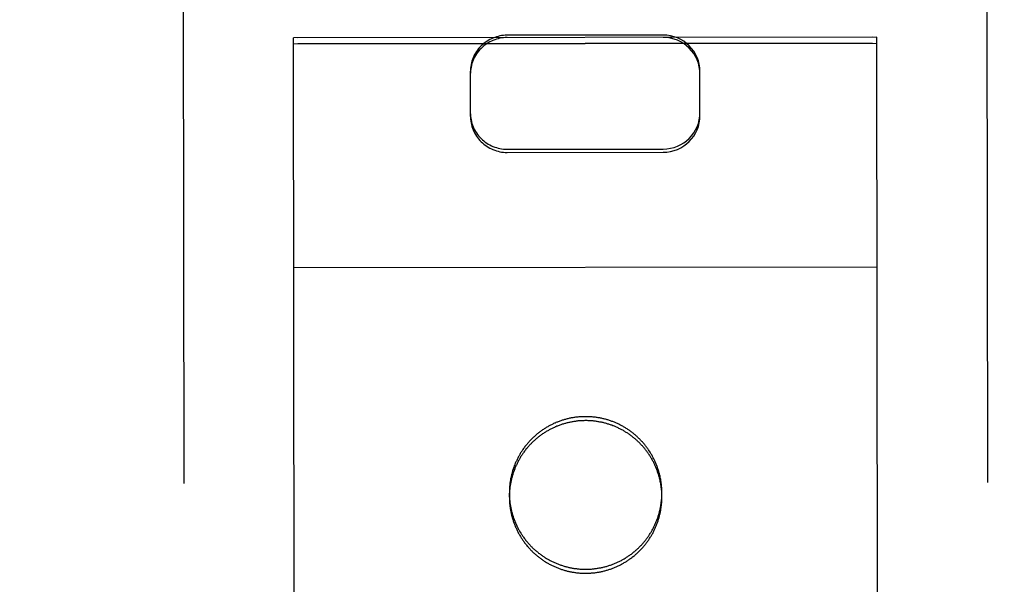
# Model space of a CAD drawing. Header units: inches. Extents: x 0 to 255, y -1 to 165.
# Tile 47 of 76: x 78.51 to 79.581, y 123.109 to 123.724. Entities that reach past the tile are written whole.
import ezdxf

# ---------------------------------------------------------------- set-up
doc = ezdxf.new("R2010")
doc.units = ezdxf.units.IN
doc.header["$LTSCALE"] = 14.034771
doc.header["$MEASUREMENT"] = 0
doc.linetypes.add('HIDDEN', pattern=[0.2, 0.1, -0.1])
doc.layers.get('0').update_dxf_attribs({"linetype": 'CONTINUOUS'})
for name, color, linetype in [('02___PRT_ALL_AXES', 7, 'CONTINUOUS'), ('DEFAULT_2', 8, 'HIDDEN'), ('DIMENSIONS', 7, 'CONTINUOUS')]:
    doc.layers.add(name, color=color, linetype=linetype)
doc.styles.get("Standard").update_dxf_attribs({"font": 'txt', "width": 0.8})
doc.dimstyles.new('DIMSTYLE_3', dxfattribs={"dimtxt": 1.170815, "dimasz": 1.501045, "dimexe": 0.09, "dimexo": 0.07, "dimgap": 0.039, "dimtad": 0, "dimtih": 1, "dimtoh": 1, "dimzin": 4, "dimdsep": 46, "dimtxsty": 'Standard', "dimblk": '_FILLED', "dimblk1": '_FILLED', "dimblk2": '_FILLED', "dimcen": 0.09, "dimadec": 0, "dimazin": 0, "dimtfac": 1, "dimtofl": 0, "dimtmove": 0, "dimatfit": 3, "dimldrblk": '_FILLED', "dimfxl": 0, "dimtolj": 1, "dimtzin": 4, "dimarcsym": 0})

# ---------------------------------------------------------------- blocks, each defined once
blk = doc.blocks.new('_FILLED')
at = {"color": 0, "linetype": 'ByBlock'}
blk.add_solid([(0, 0), (-1, 0.2), (-1, -0.2)], dxfattribs=at)
blk = doc.blocks.new('*D14')
at = {"layer": 'DIMENSIONS', "color": 2, "linetype": 'Continuous'}
for p, q in [((78.3576, 106.468), (75.3661, 106.468)), ((81.9826, 106.468), (84.9847, 106.468))]:
    blk.add_line(p, q, dxfattribs=at)
at = {"layer": 'DIMENSIONS', "color": 2, "linetype": 'Continuous', "xscale": 1.5010450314, "yscale": 1.5010450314, "zscale": 1.5010450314}
blk.add_blockref('_FILLED', (78.3576, 106.468), dxfattribs=at)
at = {"layer": 'DIMENSIONS', "color": 2, "linetype": 'Continuous', "xscale": 1.5010450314, "yscale": 1.5010450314, "zscale": 1.5010450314, "rotation": 180}
blk.add_blockref('_FILLED', (81.9826, 106.468), dxfattribs=at)
at = {"layer": 'DIMENSIONS', "color": 2, "linetype": 'Continuous', "insert": (74.7807, 107.0534), "char_height": 1.17082, "width": 3.746608, "attachment_point": 3, "line_spacing_factor": 0.9}
blk.add_mtext('3.63', dxfattribs=at)
blk = doc.blocks.new('*D17')
at = {"layer": 'DIMENSIONS', "color": 2, "linetype": 'Continuous'}
for p, q in [((68.9991, 124.767), (68.9991, 129.2729)), ((68.9991, 129.2729), (70.29, 129.2729)), ((68.9991, 123.642), (68.9991, 120.6399))]:
    blk.add_line(p, q, dxfattribs=at)
at = {"layer": 'DIMENSIONS', "color": 2, "linetype": 'Continuous', "xscale": 1.5010450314, "yscale": 1.5010450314, "zscale": 1.5010450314}
for p, rotation in [((68.9991, 124.767), 270), ((68.9991, 123.642), 90)]:
    blk.add_blockref('_FILLED', p, dxfattribs=dict(at, rotation=rotation))
at = {"layer": 'DIMENSIONS', "color": 2, "linetype": 'Continuous', "insert": (70.8754, 129.8583), "char_height": 1.17082, "width": 3.746608, "attachment_point": 1, "line_spacing_factor": 0.9}
blk.add_mtext('1.13', dxfattribs=at)

msp = doc.modelspace()

# ---------------------------------------------------------------- linework, layer by layer
at = {"layer": '02___PRT_ALL_AXES', "color": 8, "linetype": 'HIDDEN'}
for p, q in [((79.4374, 123.7046), (78.8124, 123.7039)), ((78.8577, 85.2039), (78.8124, 123.7039)), ((79.4827, 85.2046), (79.4374, 123.7046)), ((79.4374, 123.698), (78.8124, 123.6973)), ((79.0425, 123.2043), (79.0425, 123.2086)), ((79.2085, 123.2045), (79.2085, 123.2088))]:
    msp.add_line(p, q, dxfattribs=at)
for points in [[(79.2085, 123.2045), (79.2085, 123.2054), (79.2085, 123.2063), (79.2085, 123.2072), (79.2084, 123.2082), (79.2084, 123.2091), (79.2083, 123.21), (79.2083, 123.2109), (79.2082, 123.2118), (79.2081, 123.2127), (79.208, 123.2136), (79.2079, 123.2146), (79.2078, 123.2155), (79.2076, 123.2164), (79.2075, 123.2173), (79.2074, 123.2182), (79.2072, 123.2191), (79.207, 123.22), (79.2068, 123.2209), (79.2067, 123.2218), (79.2065, 123.2227), (79.2063, 123.2236), (79.206, 123.2245), (79.2058, 123.2254), (79.2056, 123.2263), (79.2053, 123.2271), (79.2051, 123.228), (79.2048, 123.2289), (79.2045, 123.2298), (79.2042, 123.2306), (79.2039, 123.2315), (79.2036, 123.2324), (79.2033, 123.2332), (79.203, 123.2341), (79.2027, 123.235), (79.2023, 123.2358), (79.202, 123.2367), (79.2016, 123.2375), (79.2012, 123.2383), (79.2009, 123.2392), (79.2005, 123.24), (79.2001, 123.2408), (79.1997, 123.2417), (79.1993, 123.2425), (79.1988, 123.2433), (79.1984, 123.2441), (79.1979, 123.2449), (79.1975, 123.2457), (79.197, 123.2465), (79.1966, 123.2473), (79.1961, 123.2481), (79.1956, 123.2488), (79.1951, 123.2496), (79.1946, 123.2504), (79.1941, 123.2511), (79.1936, 123.2519), (79.193, 123.2526), (79.1925, 123.2534), (79.1919, 123.2541), (79.1914, 123.2549), (79.1908, 123.2556), (79.1903, 123.2563), (79.1897, 123.257), (79.1891, 123.2577), (79.1885, 123.2584), (79.1879, 123.2591), (79.1873, 123.2598), (79.1867, 123.2605), (79.186, 123.2612), (79.1854, 123.2618), (79.1848, 123.2625), (79.1841, 123.2631), (79.1835, 123.2638), (79.1828, 123.2644), (79.1821, 123.265), (79.1815, 123.2657), (79.1808, 123.2663), (79.1801, 123.2669), (79.1794, 123.2675), (79.1787, 123.2681), (79.178, 123.2687), (79.1773, 123.2692), (79.1766, 123.2698), (79.1758, 123.2704), (79.1751, 123.2709), (79.1744, 123.2715), (79.1736, 123.272), (79.1729, 123.2725), (79.1721, 123.2731), (79.1713, 123.2736), (79.1706, 123.2741), (79.1698, 123.2746), (79.169, 123.275), (79.1682, 123.2755), (79.1675, 123.276), (79.1667, 123.2765), (79.1659, 123.2769), (79.1651, 123.2773), (79.1642, 123.2778), (79.1634, 123.2782), (79.1626, 123.2786), (79.1618, 123.279), (79.161, 123.2794), (79.1601, 123.2798), (79.1593, 123.2802), (79.1584, 123.2806), (79.1576, 123.2809), (79.1568, 123.2813), (79.1559, 123.2816), (79.155, 123.2819), (79.1542, 123.2823), (79.1533, 123.2826), (79.1525, 123.2829), (79.1516, 123.2832), (79.1507, 123.2835), (79.1498, 123.2837), (79.149, 123.284), (79.1481, 123.2842), (79.1472, 123.2845), (79.1463, 123.2847), (79.1454, 123.2849), (79.1445, 123.2852), (79.1436, 123.2854), (79.1427, 123.2856), (79.1418, 123.2858), (79.1409, 123.2859), (79.14, 123.2861), (79.1391, 123.2862), (79.1382, 123.2864), (79.1373, 123.2865), (79.1364, 123.2867), (79.1355, 123.2868), (79.1346, 123.2869), (79.1337, 123.287), (79.1327, 123.2871), (79.1318, 123.2871), (79.1309, 123.2872), (79.13, 123.2872), (79.1291, 123.2873), (79.1282, 123.2873), (79.1272, 123.2874), (79.1263, 123.2874), (79.1254, 123.2874), (79.1245, 123.2874), (79.1236, 123.2873), (79.1227, 123.2873), (79.1217, 123.2873), (79.1208, 123.2872), (79.1199, 123.2872), (79.119, 123.2871), (79.1181, 123.287), (79.1172, 123.287), (79.1162, 123.2869), (79.1153, 123.2867), (79.1144, 123.2866), (79.1135, 123.2865), (79.1126, 123.2864), (79.1117, 123.2862), (79.1108, 123.2861), (79.1099, 123.2859), (79.109, 123.2857), (79.1081, 123.2855), (79.1072, 123.2853), (79.1063, 123.2851), (79.1054, 123.2849), (79.1045, 123.2847), (79.1036, 123.2844), (79.1028, 123.2842), (79.1019, 123.2839), (79.101, 123.2837), (79.1001, 123.2834), (79.0992, 123.2831), (79.0984, 123.2828), (79.0975, 123.2825), (79.0966, 123.2822), (79.0958, 123.2819), (79.0949, 123.2815), (79.0941, 123.2812), (79.0932, 123.2808), (79.0924, 123.2805), (79.0915, 123.2801), (79.0907, 123.2797), (79.0899, 123.2793), (79.0891, 123.2789), (79.0882, 123.2785), (79.0874, 123.2781), (79.0866, 123.2777), (79.0858, 123.2773), (79.085, 123.2768), (79.0842, 123.2764), (79.0834, 123.2759), (79.0826, 123.2754), (79.0818, 123.2749), (79.081, 123.2745), (79.0803, 123.274), (79.0795, 123.2735), (79.0787, 123.2729), (79.078, 123.2724), (79.0772, 123.2719), (79.0765, 123.2714)], [(79.0765, 123.2714), (79.0758, 123.2708), (79.075, 123.2703), (79.0743, 123.2697), (79.0736, 123.2691), (79.0729, 123.2685), (79.0722, 123.268), (79.0715, 123.2674), (79.0708, 123.2668), (79.0701, 123.2662), (79.0694, 123.2655), (79.0687, 123.2649), (79.0681, 123.2643), (79.0674, 123.2636), (79.0667, 123.263), (79.0661, 123.2623), (79.0655, 123.2617), (79.0648, 123.261), (79.0642, 123.2603), (79.0636, 123.2597), (79.063, 123.259), (79.0624, 123.2583), (79.0618, 123.2576), (79.0612, 123.2569), (79.0606, 123.2562), (79.0601, 123.2554), (79.0595, 123.2547), (79.059, 123.254), (79.0584, 123.2532), (79.0579, 123.2525), (79.0573, 123.2517), (79.0568, 123.251), (79.0563, 123.2502), (79.0558, 123.2494), (79.0553, 123.2487), (79.0548, 123.2479), (79.0544, 123.2471), (79.0539, 123.2463), (79.0534, 123.2455), (79.053, 123.2447), (79.0525, 123.2439), (79.0521, 123.2431), (79.0517, 123.2423), (79.0513, 123.2415), (79.0509, 123.2407), (79.0505, 123.2398), (79.0501, 123.239), (79.0497, 123.2382), (79.0493, 123.2373), (79.049, 123.2365), (79.0486, 123.2356), (79.0483, 123.2348), (79.0479, 123.2339), (79.0476, 123.2331), (79.0473, 123.2322), (79.047, 123.2313), (79.0467, 123.2305), (79.0464, 123.2296), (79.0462, 123.2287), (79.0459, 123.2278), (79.0456, 123.2269), (79.0454, 123.2261), (79.0452, 123.2252), (79.0449, 123.2243), (79.0447, 123.2234), (79.0445, 123.2225), (79.0443, 123.2216), (79.0441, 123.2207), (79.044, 123.2198), (79.0438, 123.2189), (79.0436, 123.218), (79.0435, 123.2171), (79.0434, 123.2162), (79.0432, 123.2153), (79.0431, 123.2144), (79.043, 123.2134), (79.0429, 123.2125), (79.0428, 123.2116), (79.0427, 123.2107), (79.0427, 123.2098), (79.0426, 123.2089), (79.0426, 123.208), (79.0426, 123.207), (79.0425, 123.2061), (79.0425, 123.2052), (79.0425, 123.2043)], [(79.0425, 123.2043), (79.0425, 123.2034), (79.0425, 123.2025), (79.0426, 123.2015), (79.0426, 123.2006), (79.0426, 123.1997), (79.0427, 123.1988), (79.0428, 123.1979), (79.0428, 123.197), (79.0429, 123.196), (79.043, 123.1951), (79.0431, 123.1942), (79.0433, 123.1933), (79.0434, 123.1924), (79.0435, 123.1915), (79.0437, 123.1906), (79.0438, 123.1897), (79.044, 123.1888), (79.0442, 123.1879), (79.0444, 123.187), (79.0446, 123.1861), (79.0448, 123.1852), (79.045, 123.1843), (79.0452, 123.1834), (79.0454, 123.1825), (79.0457, 123.1816), (79.0459, 123.1808), (79.0462, 123.1799), (79.0465, 123.179), (79.0468, 123.1781), (79.0471, 123.1773), (79.0474, 123.1764), (79.0477, 123.1755), (79.048, 123.1747), (79.0483, 123.1738), (79.0487, 123.173), (79.049, 123.1721), (79.0494, 123.1713), (79.0498, 123.1704), (79.0502, 123.1696), (79.0505, 123.1688), (79.0509, 123.1679), (79.0514, 123.1671), (79.0518, 123.1663), (79.0522, 123.1655), (79.0526, 123.1647), (79.0531, 123.1639), (79.0535, 123.1631), (79.054, 123.1623), (79.0545, 123.1615), (79.0549, 123.1607), (79.0554, 123.1599), (79.0559, 123.1592), (79.0564, 123.1584), (79.0569, 123.1576), (79.0575, 123.1569), (79.058, 123.1561), (79.0585, 123.1554), (79.0591, 123.1546), (79.0596, 123.1539), (79.0602, 123.1532), (79.0608, 123.1525), (79.0613, 123.1518), (79.0619, 123.151), (79.0625, 123.1503), (79.0631, 123.1497), (79.0637, 123.149), (79.0643, 123.1483), (79.065, 123.1476), (79.0656, 123.1469), (79.0662, 123.1463), (79.0669, 123.1456), (79.0675, 123.145), (79.0682, 123.1444), (79.0689, 123.1437), (79.0695, 123.1431), (79.0702, 123.1425), (79.0709, 123.1419), (79.0716, 123.1413), (79.0723, 123.1407), (79.073, 123.1401), (79.0737, 123.1395), (79.0745, 123.139), (79.0752, 123.1384), (79.0759, 123.1378), (79.0767, 123.1373), (79.0774, 123.1368), (79.0781, 123.1362), (79.0789, 123.1357), (79.0797, 123.1352), (79.0804, 123.1347), (79.0812, 123.1342), (79.082, 123.1337), (79.0828, 123.1332), (79.0836, 123.1328), (79.0844, 123.1323), (79.0852, 123.1319), (79.086, 123.1314), (79.0868, 123.131), (79.0876, 123.1306), (79.0884, 123.1301), (79.0892, 123.1297), (79.0901, 123.1293), (79.0909, 123.129), (79.0917, 123.1286), (79.0926, 123.1282), (79.0934, 123.1279), (79.0943, 123.1275), (79.0951, 123.1272), (79.096, 123.1268), (79.0968, 123.1265), (79.0977, 123.1262), (79.0986, 123.1259), (79.0994, 123.1256), (79.1003, 123.1253), (79.1012, 123.125), (79.1021, 123.1248), (79.1029, 123.1245), (79.1038, 123.1243), (79.1047, 123.124), (79.1056, 123.1238), (79.1065, 123.1236), (79.1074, 123.1234), (79.1083, 123.1232), (79.1092, 123.123), (79.1101, 123.1228), (79.111, 123.1227), (79.1119, 123.1225), (79.1128, 123.1224), (79.1137, 123.1222), (79.1146, 123.1221), (79.1155, 123.122), (79.1164, 123.1219), (79.1174, 123.1218), (79.1183, 123.1217), (79.1192, 123.1216), (79.1201, 123.1216), (79.121, 123.1215), (79.1219, 123.1215), (79.1229, 123.1214), (79.1238, 123.1214), (79.1247, 123.1214), (79.1256, 123.1214), (79.1265, 123.1214), (79.1274, 123.1214), (79.1284, 123.1214), (79.1293, 123.1215), (79.1302, 123.1215), (79.1311, 123.1216), (79.132, 123.1217), (79.1329, 123.1217), (79.1339, 123.1218), (79.1348, 123.1219), (79.1357, 123.122), (79.1366, 123.1221), (79.1375, 123.1223), (79.1384, 123.1224), (79.1393, 123.1226), (79.1402, 123.1227), (79.1411, 123.1229), (79.142, 123.1231), (79.1429, 123.1232), (79.1438, 123.1234), (79.1447, 123.1236), (79.1456, 123.1239), (79.1465, 123.1241), (79.1474, 123.1243), (79.1483, 123.1246), (79.1491, 123.1248), (79.15, 123.1251), (79.1509, 123.1254), (79.1518, 123.1257), (79.1526, 123.126), (79.1535, 123.1263), (79.1544, 123.1266), (79.1552, 123.1269), (79.1561, 123.1272), (79.1569, 123.1276), (79.1578, 123.1279), (79.1586, 123.1283), (79.1595, 123.1287), (79.1603, 123.129), (79.1611, 123.1294), (79.162, 123.1298), (79.1628, 123.1302), (79.1636, 123.1307), (79.1644, 123.1311), (79.1652, 123.1315), (79.166, 123.132), (79.1668, 123.1324), (79.1676, 123.1329), (79.1684, 123.1333), (79.1692, 123.1338), (79.17, 123.1343), (79.1707, 123.1348), (79.1715, 123.1353), (79.1723, 123.1358), (79.173, 123.1363), (79.1738, 123.1369), (79.1745, 123.1374)], [(79.1745, 123.1374), (79.1753, 123.138), (79.176, 123.1385), (79.1767, 123.1391), (79.1774, 123.1396), (79.1782, 123.1402), (79.1789, 123.1408), (79.1796, 123.1414), (79.1803, 123.142), (79.1809, 123.1426), (79.1816, 123.1432), (79.1823, 123.1439), (79.183, 123.1445), (79.1836, 123.1451), (79.1843, 123.1458), (79.1849, 123.1464), (79.1855, 123.1471), (79.1862, 123.1478), (79.1868, 123.1484), (79.1874, 123.1491), (79.188, 123.1498), (79.1886, 123.1505), (79.1892, 123.1512), (79.1898, 123.1519), (79.1904, 123.1526), (79.1909, 123.1533), (79.1915, 123.1541), (79.1921, 123.1548), (79.1926, 123.1555), (79.1931, 123.1563), (79.1937, 123.157), (79.1942, 123.1578), (79.1947, 123.1586), (79.1952, 123.1593), (79.1957, 123.1601), (79.1962, 123.1609), (79.1967, 123.1617), (79.1971, 123.1624), (79.1976, 123.1632), (79.198, 123.164), (79.1985, 123.1648), (79.1989, 123.1657), (79.1993, 123.1665), (79.1998, 123.1673), (79.2002, 123.1681), (79.2006, 123.1689), (79.2009, 123.1698), (79.2013, 123.1706), (79.2017, 123.1714), (79.2021, 123.1723), (79.2024, 123.1731), (79.2027, 123.174), (79.2031, 123.1748), (79.2034, 123.1757), (79.2037, 123.1766), (79.204, 123.1774), (79.2043, 123.1783), (79.2046, 123.1792), (79.2049, 123.1801), (79.2051, 123.1809), (79.2054, 123.1818), (79.2056, 123.1827), (79.2059, 123.1836), (79.2061, 123.1845), (79.2063, 123.1854), (79.2065, 123.1863), (79.2067, 123.1872), (79.2069, 123.1881), (79.2071, 123.189), (79.2072, 123.1899), (79.2074, 123.1908), (79.2075, 123.1917), (79.2077, 123.1926), (79.2078, 123.1935), (79.2079, 123.1944), (79.208, 123.1953), (79.2081, 123.1962), (79.2082, 123.1971), (79.2083, 123.1981), (79.2083, 123.199), (79.2084, 123.1999), (79.2084, 123.2008), (79.2085, 123.2017), (79.2085, 123.2026), (79.2085, 123.2036), (79.2085, 123.2045)]]:
    msp.add_lwpolyline(points, dxfattribs=at)
at = {"layer": 'DEFAULT_2', "color": 8, "linetype": 'HIDDEN'}
for p, q in [((78.6863, 124.6226), (78.6886, 122.7273)), ((79.5613, 124.6236), (79.5636, 122.7283)), ((79.0399, 123.7041), (78.8074, 123.7038)), ((78.8086, 122.7286), (78.8074, 123.7038)), ((79.2099, 123.7068), (79.0399, 123.7066)), ((79.4424, 123.7045), (79.2099, 123.7043)), ((79.4436, 122.7294), (79.4424, 123.7045)), ((78.8074, 123.6972), (79.4424, 123.698)), ((79, 123.6669), (79, 123.6191)), ((79.25, 123.6194), (79.25, 123.6672)), ((79.0401, 123.5826), (79.2101, 123.5828)), ((79.0401, 123.5792), (79.2101, 123.5794)), ((78.8077, 123.454), (79.4427, 123.4547))]:
    msp.add_line(p, q, dxfattribs=at)
for points in [[(79.1254, 123.2917), (79.1245, 123.2917), (79.1236, 123.2917), (79.1227, 123.2917), (79.1217, 123.2916), (79.1208, 123.2916), (79.1199, 123.2915), (79.119, 123.2915), (79.1181, 123.2914), (79.1172, 123.2913), (79.1162, 123.2912), (79.1153, 123.2911), (79.1144, 123.291), (79.1135, 123.2909), (79.1126, 123.2907), (79.1117, 123.2906), (79.1108, 123.2904), (79.1099, 123.2903), (79.109, 123.2901), (79.1081, 123.2899), (79.1072, 123.2897), (79.1063, 123.2895), (79.1054, 123.2893), (79.1045, 123.289), (79.1036, 123.2888), (79.1027, 123.2886), (79.1019, 123.2883), (79.101, 123.288), (79.1001, 123.2878), (79.0992, 123.2875), (79.0984, 123.2872), (79.0975, 123.2869), (79.0966, 123.2866), (79.0958, 123.2862), (79.0949, 123.2859), (79.0941, 123.2856), (79.0932, 123.2852), (79.0924, 123.2848), (79.0915, 123.2845), (79.0907, 123.2841), (79.0899, 123.2837), (79.089, 123.2833), (79.0882, 123.2829), (79.0874, 123.2825), (79.0866, 123.2821), (79.0858, 123.2816), (79.085, 123.2812), (79.0842, 123.2807), (79.0834, 123.2803), (79.0826, 123.2798), (79.0818, 123.2793), (79.081, 123.2788), (79.0803, 123.2783), (79.0795, 123.2778), (79.0787, 123.2773), (79.078, 123.2768), (79.0772, 123.2763), (79.0765, 123.2757), (79.0758, 123.2752), (79.075, 123.2746), (79.0743, 123.2741), (79.0736, 123.2735), (79.0729, 123.2729), (79.0722, 123.2723), (79.0715, 123.2717), (79.0708, 123.2711), (79.0701, 123.2705), (79.0694, 123.2699), (79.0687, 123.2693), (79.0681, 123.2686), (79.0674, 123.268), (79.0667, 123.2674), (79.0661, 123.2667), (79.0655, 123.266), (79.0648, 123.2654), (79.0642, 123.2647), (79.0636, 123.264), (79.063, 123.2633), (79.0624, 123.2626), (79.0618, 123.2619), (79.0612, 123.2612), (79.0606, 123.2605), (79.0601, 123.2598), (79.0595, 123.2591), (79.059, 123.2583), (79.0584, 123.2576), (79.0579, 123.2569), (79.0573, 123.2561), (79.0568, 123.2553), (79.0563, 123.2546), (79.0558, 123.2538), (79.0553, 123.253), (79.0548, 123.2523), (79.0544, 123.2515), (79.0539, 123.2507), (79.0534, 123.2499), (79.053, 123.2491), (79.0525, 123.2483), (79.0521, 123.2475), (79.0517, 123.2467), (79.0513, 123.2458), (79.0509, 123.245), (79.0505, 123.2442), (79.0501, 123.2434), (79.0497, 123.2425), (79.0493, 123.2417), (79.049, 123.2408), (79.0486, 123.24), (79.0483, 123.2391), (79.0479, 123.2383), (79.0476, 123.2374), (79.0473, 123.2366), (79.047, 123.2357), (79.0467, 123.2348), (79.0464, 123.2339), (79.0461, 123.2331), (79.0459, 123.2322), (79.0456, 123.2313), (79.0454, 123.2304), (79.0452, 123.2295), (79.0449, 123.2286), (79.0447, 123.2278), (79.0445, 123.2269), (79.0443, 123.226), (79.0441, 123.2251), (79.0439, 123.2242), (79.0438, 123.2233), (79.0436, 123.2224), (79.0435, 123.2215), (79.0433, 123.2205), (79.0432, 123.2196), (79.0431, 123.2187), (79.043, 123.2178), (79.0429, 123.2169), (79.0428, 123.216), (79.0427, 123.2151), (79.0427, 123.2142), (79.0426, 123.2132), (79.0426, 123.2123), (79.0425, 123.2114), (79.0425, 123.2105), (79.0425, 123.2096), (79.0425, 123.2086)], [(79.2085, 123.2088), (79.2085, 123.2098), (79.2085, 123.2107), (79.2085, 123.2116), (79.2084, 123.2125), (79.2084, 123.2134), (79.2083, 123.2143), (79.2082, 123.2153), (79.2082, 123.2162), (79.2081, 123.2171), (79.208, 123.218), (79.2079, 123.2189), (79.2078, 123.2198), (79.2076, 123.2207), (79.2075, 123.2216), (79.2073, 123.2225), (79.2072, 123.2235), (79.207, 123.2244), (79.2068, 123.2253), (79.2067, 123.2262), (79.2065, 123.2271), (79.2063, 123.2279), (79.206, 123.2288), (79.2058, 123.2297), (79.2056, 123.2306), (79.2053, 123.2315), (79.2051, 123.2324), (79.2048, 123.2333), (79.2045, 123.2341), (79.2042, 123.235), (79.2039, 123.2359), (79.2036, 123.2367), (79.2033, 123.2376), (79.203, 123.2385), (79.2027, 123.2393), (79.2023, 123.2402), (79.202, 123.241), (79.2016, 123.2419), (79.2012, 123.2427), (79.2009, 123.2435), (79.2005, 123.2444), (79.2001, 123.2452), (79.1997, 123.246), (79.1992, 123.2468), (79.1988, 123.2476), (79.1984, 123.2485), (79.1979, 123.2493), (79.1975, 123.2501), (79.197, 123.2509), (79.1966, 123.2516), (79.1961, 123.2524), (79.1956, 123.2532), (79.1951, 123.254), (79.1946, 123.2547), (79.1941, 123.2555), (79.1936, 123.2563), (79.193, 123.257), (79.1925, 123.2578), (79.1919, 123.2585), (79.1914, 123.2592), (79.1908, 123.2599), (79.1903, 123.2607), (79.1897, 123.2614), (79.1891, 123.2621), (79.1885, 123.2628), (79.1879, 123.2635), (79.1873, 123.2642), (79.1867, 123.2648), (79.186, 123.2655), (79.1854, 123.2662), (79.1848, 123.2668), (79.1841, 123.2675), (79.1835, 123.2681), (79.1828, 123.2688), (79.1821, 123.2694), (79.1815, 123.27), (79.1808, 123.2706), (79.1801, 123.2713), (79.1794, 123.2719), (79.1787, 123.2724), (79.178, 123.273), (79.1773, 123.2736), (79.1766, 123.2742), (79.1758, 123.2747), (79.1751, 123.2753), (79.1744, 123.2758), (79.1736, 123.2764), (79.1729, 123.2769), (79.1721, 123.2774), (79.1713, 123.2779), (79.1706, 123.2784), (79.1698, 123.2789), (79.169, 123.2794), (79.1682, 123.2799), (79.1674, 123.2804), (79.1667, 123.2808), (79.1659, 123.2813), (79.165, 123.2817), (79.1642, 123.2821), (79.1634, 123.2826), (79.1626, 123.283), (79.1618, 123.2834), (79.161, 123.2838), (79.1601, 123.2842), (79.1593, 123.2845), (79.1584, 123.2849), (79.1576, 123.2853), (79.1568, 123.2856), (79.1559, 123.286), (79.155, 123.2863), (79.1542, 123.2866), (79.1533, 123.2869), (79.1525, 123.2872), (79.1516, 123.2875), (79.1507, 123.2878), (79.1498, 123.2881), (79.149, 123.2884), (79.1481, 123.2886), (79.1472, 123.2889), (79.1463, 123.2891), (79.1454, 123.2893), (79.1445, 123.2895), (79.1436, 123.2897), (79.1427, 123.2899), (79.1418, 123.2901), (79.1409, 123.2903), (79.14, 123.2905), (79.1391, 123.2906), (79.1382, 123.2908), (79.1373, 123.2909), (79.1364, 123.291), (79.1355, 123.2911), (79.1346, 123.2912), (79.1337, 123.2913), (79.1327, 123.2914), (79.1318, 123.2915), (79.1309, 123.2916), (79.13, 123.2916), (79.1291, 123.2917), (79.1282, 123.2917), (79.1272, 123.2917), (79.1263, 123.2917), (79.1254, 123.2917)], [(79.0425, 123.2086), (79.0425, 123.2077), (79.0425, 123.2068), (79.0426, 123.2059), (79.0426, 123.205), (79.0426, 123.2041), (79.0427, 123.2031), (79.0428, 123.2022), (79.0428, 123.2013), (79.0429, 123.2004), (79.043, 123.1995), (79.0431, 123.1986), (79.0432, 123.1977), (79.0434, 123.1968), (79.0435, 123.1959), (79.0437, 123.1949), (79.0438, 123.194), (79.044, 123.1931), (79.0442, 123.1922), (79.0444, 123.1913), (79.0445, 123.1904), (79.0448, 123.1895), (79.045, 123.1887), (79.0452, 123.1878), (79.0454, 123.1869), (79.0457, 123.186), (79.0459, 123.1851), (79.0462, 123.1842), (79.0465, 123.1834), (79.0468, 123.1825), (79.0471, 123.1816), (79.0474, 123.1808), (79.0477, 123.1799), (79.048, 123.179), (79.0483, 123.1782), (79.0487, 123.1773), (79.049, 123.1765), (79.0494, 123.1756), (79.0498, 123.1748), (79.0501, 123.174), (79.0505, 123.1731), (79.0509, 123.1723), (79.0513, 123.1715), (79.0518, 123.1707), (79.0522, 123.1698), (79.0526, 123.169), (79.0531, 123.1682), (79.0535, 123.1674), (79.054, 123.1666), (79.0545, 123.1659), (79.0549, 123.1651), (79.0554, 123.1643), (79.0559, 123.1635), (79.0564, 123.1628), (79.0569, 123.162), (79.0575, 123.1612), (79.058, 123.1605), (79.0585, 123.1597), (79.0591, 123.159), (79.0596, 123.1583), (79.0602, 123.1575), (79.0608, 123.1568), (79.0613, 123.1561), (79.0619, 123.1554), (79.0625, 123.1547), (79.0631, 123.154), (79.0637, 123.1533), (79.0643, 123.1526), (79.065, 123.152), (79.0656, 123.1513), (79.0662, 123.1506), (79.0669, 123.15), (79.0675, 123.1494), (79.0682, 123.1487), (79.0689, 123.1481), (79.0695, 123.1475), (79.0702, 123.1468), (79.0709, 123.1462), (79.0716, 123.1456), (79.0723, 123.145), (79.073, 123.1445), (79.0737, 123.1439), (79.0744, 123.1433), (79.0752, 123.1428), (79.0759, 123.1422), (79.0766, 123.1417), (79.0774, 123.1411), (79.0781, 123.1406), (79.0789, 123.1401), (79.0797, 123.1396), (79.0804, 123.1391), (79.0812, 123.1386), (79.082, 123.1381), (79.0828, 123.1376), (79.0836, 123.1371), (79.0844, 123.1367), (79.0852, 123.1362), (79.086, 123.1358), (79.0868, 123.1354), (79.0876, 123.1349), (79.0884, 123.1345), (79.0892, 123.1341), (79.0901, 123.1337), (79.0909, 123.1333), (79.0917, 123.1329), (79.0926, 123.1326), (79.0934, 123.1322), (79.0943, 123.1319), (79.0951, 123.1315), (79.096, 123.1312), (79.0968, 123.1309), (79.0977, 123.1306), (79.0986, 123.1303), (79.0994, 123.13), (79.1003, 123.1297), (79.1012, 123.1294), (79.1021, 123.1291), (79.1029, 123.1289), (79.1038, 123.1286), (79.1047, 123.1284), (79.1056, 123.1282), (79.1065, 123.128), (79.1074, 123.1278), (79.1083, 123.1276), (79.1092, 123.1274), (79.1101, 123.1272), (79.111, 123.127), (79.1119, 123.1269), (79.1128, 123.1267), (79.1137, 123.1266), (79.1146, 123.1265), (79.1155, 123.1264), (79.1164, 123.1263), (79.1174, 123.1262), (79.1183, 123.1261), (79.1192, 123.126), (79.1201, 123.1259), (79.121, 123.1259), (79.1219, 123.1258), (79.1228, 123.1258), (79.1238, 123.1258), (79.1247, 123.1258), (79.1256, 123.1258)], [(79.1256, 123.1258), (79.1265, 123.1258), (79.1274, 123.1258), (79.1284, 123.1258), (79.1293, 123.1258), (79.1302, 123.1259), (79.1311, 123.1259), (79.132, 123.126), (79.1329, 123.1261), (79.1339, 123.1262), (79.1348, 123.1263), (79.1357, 123.1264), (79.1366, 123.1265), (79.1375, 123.1266), (79.1384, 123.1268), (79.1393, 123.1269), (79.1402, 123.1271), (79.1411, 123.1272), (79.142, 123.1274), (79.1429, 123.1276), (79.1438, 123.1278), (79.1447, 123.128), (79.1456, 123.1282), (79.1465, 123.1285), (79.1474, 123.1287), (79.1483, 123.1289), (79.1491, 123.1292), (79.15, 123.1295), (79.1509, 123.1297), (79.1518, 123.13), (79.1526, 123.1303), (79.1535, 123.1306), (79.1544, 123.1309), (79.1552, 123.1313), (79.1561, 123.1316), (79.1569, 123.1319), (79.1578, 123.1323), (79.1586, 123.1327), (79.1595, 123.133), (79.1603, 123.1334), (79.1611, 123.1338), (79.162, 123.1342), (79.1628, 123.1346), (79.1636, 123.135), (79.1644, 123.1354), (79.1652, 123.1359), (79.166, 123.1363), (79.1668, 123.1368), (79.1676, 123.1372), (79.1684, 123.1377), (79.1692, 123.1382), (79.17, 123.1387), (79.1707, 123.1392), (79.1715, 123.1397), (79.1723, 123.1402), (79.173, 123.1407), (79.1738, 123.1412), (79.1745, 123.1418), (79.1753, 123.1423), (79.176, 123.1429), (79.1767, 123.1434), (79.1774, 123.144), (79.1781, 123.1446), (79.1789, 123.1452), (79.1796, 123.1458), (79.1802, 123.1464), (79.1809, 123.147), (79.1816, 123.1476), (79.1823, 123.1482), (79.183, 123.1488), (79.1836, 123.1495), (79.1843, 123.1501), (79.1849, 123.1508), (79.1855, 123.1514), (79.1862, 123.1521), (79.1868, 123.1528), (79.1874, 123.1535), (79.188, 123.1542), (79.1886, 123.1549), (79.1892, 123.1556), (79.1898, 123.1563), (79.1904, 123.157), (79.1909, 123.1577), (79.1915, 123.1584), (79.1921, 123.1592), (79.1926, 123.1599), (79.1931, 123.1606), (79.1937, 123.1614), (79.1942, 123.1622), (79.1947, 123.1629), (79.1952, 123.1637), (79.1957, 123.1645), (79.1962, 123.1652), (79.1967, 123.166), (79.1971, 123.1668), (79.1976, 123.1676), (79.198, 123.1684), (79.1985, 123.1692), (79.1989, 123.17), (79.1993, 123.1708), (79.1997, 123.1717), (79.2002, 123.1725), (79.2006, 123.1733), (79.2009, 123.1741), (79.2013, 123.175), (79.2017, 123.1758), (79.202, 123.1767), (79.2024, 123.1775), (79.2027, 123.1784), (79.2031, 123.1792), (79.2034, 123.1801), (79.2037, 123.1809), (79.204, 123.1818), (79.2043, 123.1827), (79.2046, 123.1835), (79.2049, 123.1844), (79.2051, 123.1853), (79.2054, 123.1862), (79.2056, 123.1871), (79.2059, 123.188), (79.2061, 123.1888), (79.2063, 123.1897), (79.2065, 123.1906), (79.2067, 123.1915), (79.2069, 123.1924), (79.2071, 123.1933), (79.2072, 123.1942), (79.2074, 123.1951), (79.2075, 123.196), (79.2077, 123.197), (79.2078, 123.1979), (79.2079, 123.1988), (79.208, 123.1997), (79.2081, 123.2006), (79.2082, 123.2015), (79.2083, 123.2024), (79.2083, 123.2033), (79.2084, 123.2043), (79.2084, 123.2052), (79.2085, 123.2061), (79.2085, 123.207), (79.2085, 123.2079), (79.2085, 123.2088)]]:
    msp.add_lwpolyline(points, dxfattribs=at)
for centre, ratio, start_param, end_param in [((79.04, 123.6669), 0.992087, 1.570796, 3.141593), ((79.04, 123.6641), 0.999289, 1.570796, 3.141593), ((79.21, 123.6671), 0.992087, 0, 1.570796), ((79.21, 123.6643), 0.999289, 0, 1.570796), ((79.04, 123.6223), 0.992087, -3.141593, -1.570796), ((79.04, 123.6191), 0.999289, -3.141593, -1.570796), ((79.21, 123.6225), 0.992087, -1.570796, 0), ((79.21, 123.6193), 0.999289, -1.570796, 0)]:
    msp.add_ellipse(centre, major_axis=(0.04, 0), ratio=ratio, start_param=start_param, end_param=end_param, dxfattribs=at)

# ---------------------------------------------------------------- dimensions: what is measured, and where the dimension line sits
at = {"layer": 'DIMENSIONS', "color": 2, "linetype": 'Continuous'}
for base, p1, p2, angle, picture, middle in [((68.9990813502, 124.7670264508), (78.3576415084, 123.6420264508), (81.9626415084, 124.7670264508), 90, '*D17', (72.7486918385, 129.2728830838)), ((78.3576415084, 106.4679556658), (81.9826415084, 124.6430264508), (78.3576415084, 123.6420264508), 180, '*D14', (72.9073651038, 106.4679556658))]:
    dim = msp.add_linear_dim(base=base, p1=p1, p2=p2, angle=angle, dimstyle='DIMSTYLE_3', dxfattribs=at)
    dim.commit()
    dim.dimension.update_dxf_attribs({"geometry": picture, "text_midpoint": middle, "dimtype": 160})

doc.saveas('drawing.dxf')
